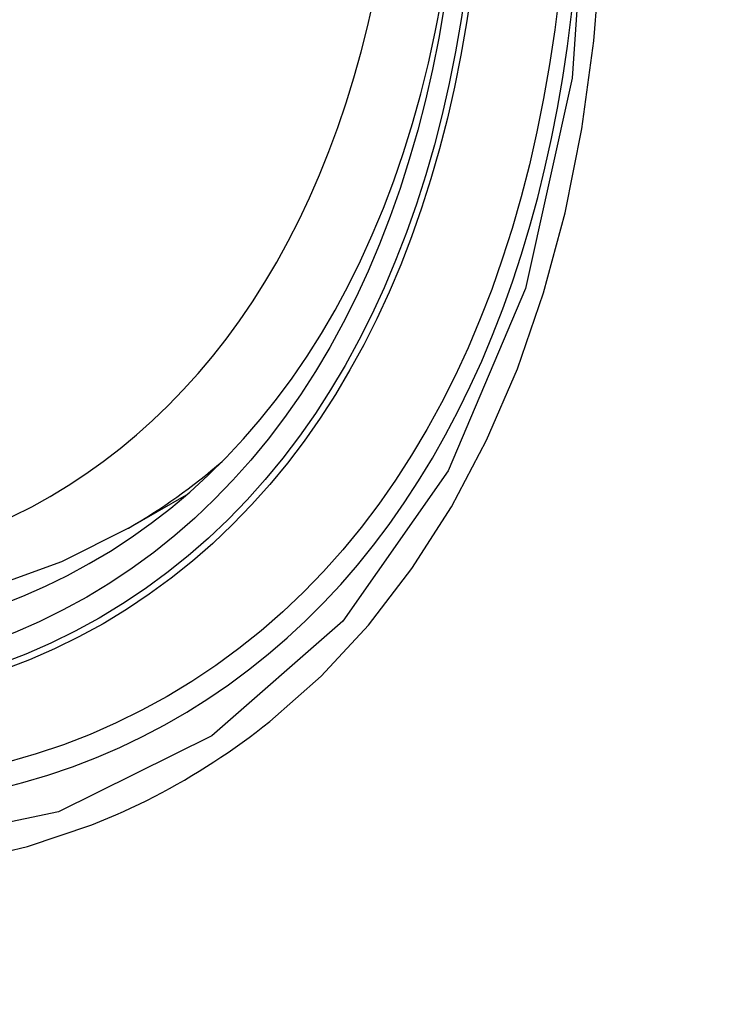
# Model space of a CAD drawing. Header units: inches. Extents: x 484 to 569.5, y 187.4 to 262.6.
# Tile 56 of 99: x 527.439 to 527.562, y 223.727 to 223.901. Entities that reach past the tile are written whole.
import ezdxf

# ---------------------------------------------------------------- set-up
doc = ezdxf.new("R2010")
doc.units = ezdxf.units.IN
doc.header["$MEASUREMENT"] = 0
doc.layers.add('Visible Edges(ANSI)', color=7, linetype='Continuous', lineweight=25)
doc.layers.add('Visible Tangent Edges(ANSI)', color=7, linetype='Continuous', lineweight=25)

msp = doc.modelspace()

# ---------------------------------------------------------------- linework, layer by layer
at = {"layer": 'Visible Edges(ANSI)'}
msp.add_line((527.45853, 223.81113), (527.46884, 223.81707), dxfattribs=at)
at = {"layer": 'Visible Edges(ANSI)', "flags": 128}
msp.add_lwpolyline([(527.45853, 223.81113), (527.44665, 223.80521), (527.43408, 223.80067), (527.42092, 223.79754), (527.40725, 223.79583), (527.39316, 223.79554), (527.37873, 223.79663), (527.36402, 223.79909), (527.34911, 223.80287), (527.33405, 223.80794), (527.31891, 223.81428), (527.30374, 223.82184), (527.28861, 223.83058), (527.27357, 223.84045), (527.25868, 223.8514), (527.24401, 223.8634), (527.22961, 223.87638), (527.21555, 223.89027), (527.20188, 223.90502)], dxfattribs=at)
at = {"layer": 'Visible Edges(ANSI)'}
msp.add_ellipse((527.29503, 224.07816), major_axis=(0.15718, -0.27294), ratio=0.578093, start_param=2.362013, end_param=7.062765, dxfattribs=at)
msp.add_ellipse((527.29155, 224.07616), major_axis=(0.15963, -0.2772), ratio=0.578093, dxfattribs=at)
at = {"layer": 'Visible Tangent Edges(ANSI)', "flags": 128}
for points in [[(527.53999, 223.93222), (527.53718, 223.89084), (527.52887, 223.8536), (527.51519, 223.82129), (527.49651, 223.79466), (527.47332, 223.77439), (527.44612, 223.76094), (527.41543, 223.75451), (527.38184, 223.75525), (527.34624, 223.76314), (527.30936, 223.778), (527.27202, 223.79954), (527.23518, 223.82718), (527.19949, 223.86044), (527.16587, 223.8985), (527.1351, 223.94041)], [(527.48357, 223.77692), (527.49265, 223.78496), (527.50106, 223.794), (527.50877, 223.804), (527.51576, 223.81492), (527.522, 223.82672), (527.52745, 223.83936), (527.53209, 223.85281), (527.5359, 223.867), (527.53887, 223.88188), (527.54101, 223.89742), (527.5423, 223.91357)], [(527.15184, 223.9114), (527.16431, 223.89536), (527.17722, 223.87991), (527.19052, 223.86509), (527.20418, 223.85097), (527.21814, 223.83761), (527.23232, 223.82508), (527.24668, 223.8134), (527.26117, 223.80261), (527.27577, 223.79273), (527.29044, 223.78379), (527.30513, 223.77583), (527.31975, 223.76889), (527.33426, 223.763), (527.3486, 223.75818), (527.36273, 223.75442), (527.37661, 223.75173), (527.3902, 223.75014), (527.40346, 223.74965), (527.41633, 223.75027), (527.42873, 223.75198), (527.44064, 223.75477), (527.45204, 223.75862)], [(527.45204, 223.75862), (527.45346, 223.75919), (527.45487, 223.75978), (527.45627, 223.76038), (527.45766, 223.761), (527.45904, 223.76163), (527.46042, 223.76229), (527.46178, 223.76296), (527.46314, 223.76365), (527.46449, 223.76435), (527.46582, 223.76507), (527.46715, 223.76581), (527.46847, 223.76656), (527.46978, 223.76734), (527.47108, 223.76812), (527.47238, 223.76893), (527.47366, 223.76975), (527.47493, 223.77059), (527.4762, 223.77144), (527.47745, 223.77231), (527.47869, 223.7732), (527.47993, 223.77411), (527.48115, 223.77503), (527.48237, 223.77596), (527.48357, 223.77692)]]:
    msp.add_lwpolyline(points, dxfattribs=at)
at = {"layer": 'Visible Tangent Edges(ANSI)'}
for centre, major_axis, start_param, end_param in [((527.29404, 224.07759), (-0.17285, 0.30015), 5.049711, 10.658253), ((527.29399, 224.07756), (0.1503, -0.261), 4.099688, 6.899754), ((527.30234, 224.08237), (0.15619, -0.27123), 0, 0.112305)]:
    msp.add_ellipse(centre, major_axis=major_axis, ratio=0.578093, start_param=start_param, end_param=end_param, dxfattribs=at)
for centre, major_axis in [((527.29463, 224.07793), (-0.17078, 0.29656)), ((527.29165, 224.07622), (0.16238, -0.28198)), ((527.29155, 224.07616), (-0.16178, 0.28094))]:
    msp.add_ellipse(centre, major_axis=major_axis, ratio=0.578093, dxfattribs=at)

doc.saveas('drawing.dxf')
